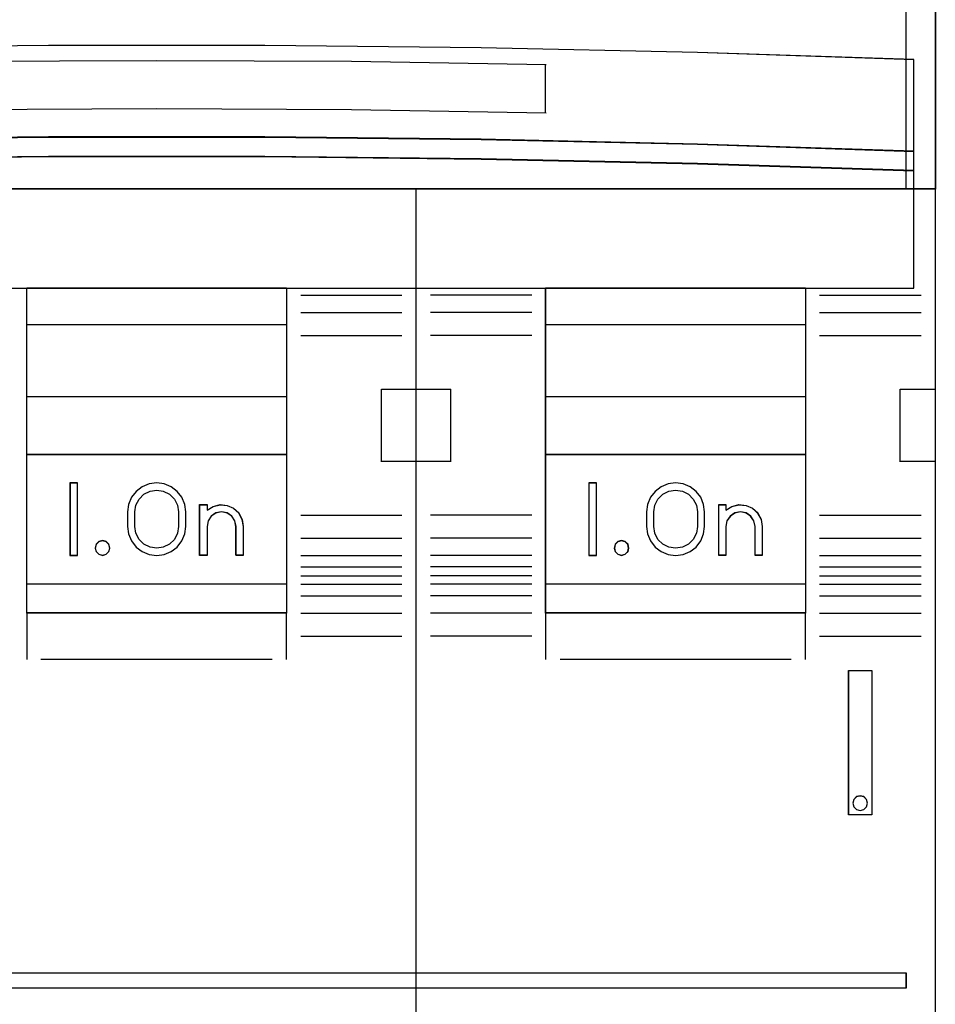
# Model space of a CAD drawing. Extents: x -543332 to -323966, y -9028 to 137422.
# Tile 225 of 250: x -346520 to -346202, y 39194 to 39535. Entities that reach past the tile are written whole.
import ezdxf

# ---------------------------------------------------------------- set-up
doc = ezdxf.new("R2010")
doc.units = 0
doc.header["$MEASUREMENT"] = 0
doc.layers.get('0').update_dxf_attribs({"color": 8})
doc.layers.add('45', color=8, linetype='Continuous')

# ---------------------------------------------------------------- blocks, each defined once
blk = doc.blocks.new('*U994')
at = {"layer": '45', "color": 7}
for points in [[(49.498525, -113.492968), (67.502801, -113.492968), (85.501231, -113.492968), (85.501231, -196.504131), (67.502801, -196.504131), (49.498525, -196.504131), (31.500095, -196.504131), (31.500095, -113.492968), (49.498525, -113.492968)], [(31.494793, -132.496002), (85.506533, -132.496002), (85.506533, -146.803888), (31.494793, -146.803888), (31.494793, -132.496002)], [(31.500095, -132.501298), (85.501231, -132.501298), (85.501231, -146.798592), (31.500095, -146.798592), (31.500095, -132.501298)], [(84.764249, -142.310227), (77.257026, -142.063836), (69.75565, -141.899576), (62.248427, -141.817445), (54.752898, -141.817445), (47.245675, -141.899576), (39.750146, -142.063836), (32.237076, -142.310227), (32.237076, -145.495708), (39.750146, -145.249317), (47.245675, -145.085057), (54.752898, -144.99706), (62.248427, -144.99706), (69.75565, -145.085057), (77.257026, -145.249317), (84.764249, -145.495708), (84.764249, -142.310227)], [(84.764249, -145.487435), (77.257026, -145.238984), (69.75565, -145.07335), (62.248427, -144.984618), (54.752898, -144.984618), (47.245675, -145.07335), (39.750146, -145.238984), (32.237076, -145.487435), (32.237076, -146.173631), (39.750146, -145.931096), (47.245675, -145.759547), (54.752898, -145.67673), (62.248427, -145.67673), (69.75565, -145.759547), (77.257026, -145.931096), (84.764249, -146.173631), (84.764249, -145.487435)], [(84.758947, -145.488251), (77.25324, -145.242014), (69.753378, -145.077856), (62.247671, -144.989914), (54.753655, -144.989914), (47.247947, -145.077856), (39.753931, -145.242014), (32.242378, -145.488251), (32.242378, -146.168335), (39.753931, -145.927961), (47.247947, -145.75794), (54.753655, -145.675861), (62.247671, -145.675861), (69.753378, -145.75794), (77.25324, -145.927961), (84.758947, -146.168335), (84.758947, -145.488251)], [(84.758947, -145.488251), (77.25324, -145.242014), (69.753378, -145.077856), (62.247671, -144.989914), (54.753655, -144.989914), (47.247947, -145.077856), (39.753931, -145.242014), (32.242378, -145.488251), (32.242378, -146.168335), (39.753931, -145.927961), (47.247947, -145.75794), (54.753655, -145.675861), (62.247671, -145.675861), (69.753378, -145.75794), (77.25324, -145.927961), (84.758947, -146.168335), (84.758947, -145.488251)], [(84.764249, -146.16035), (77.257026, -145.919957), (69.75565, -145.749923), (62.248427, -145.667837), (54.752898, -145.667837), (47.245675, -145.749923), (39.750146, -145.919957), (32.237076, -146.16035), (32.237076, -150.24117), (84.764249, -150.24117), (84.764249, -146.16035)], [(53.993941, -150.22793), (63.007385, -150.22793), (63.007385, -161.511643), (53.993941, -161.511643), (53.993941, -150.22793)], [(53.999243, -150.233226), (63.002083, -150.233226), (63.002083, -161.506347), (53.999243, -161.506347), (53.999243, -150.233226)], [(53.999243, -150.233226), (63.002083, -150.233226), (63.002083, -161.506347), (53.999243, -161.506347), (53.999243, -150.233226)], [(71.991668, -150.22793), (81.005113, -150.22793), (81.005113, -161.511643), (71.991668, -161.511643), (71.991668, -150.22793)], [(71.99697, -150.233226), (80.999811, -150.233226), (80.999811, -161.506347), (71.99697, -161.506347), (71.99697, -150.233226)], [(71.99697, -150.233226), (80.999811, -150.233226), (80.999811, -161.506347), (71.99697, -161.506347), (71.99697, -150.233226)], [(53.993941, -151.493739), (63.007385, -151.493739), (63.007385, -154.00947), (53.993941, -154.00947), (53.993941, -151.493739)], [(53.999243, -151.499036), (63.002083, -151.499036), (63.002083, -154.004174), (53.999243, -154.004174), (53.999243, -151.499036)], [(53.999243, -151.499036), (63.002083, -151.499036), (63.002083, -154.004174), (53.999243, -154.004174), (53.999243, -151.499036)], [(71.991668, -151.493739), (81.005113, -151.493739), (81.005113, -154.00947), (71.991668, -154.00947), (71.991668, -151.493739)], [(71.99697, -151.499036), (80.999811, -151.499036), (80.999811, -154.004174), (71.99697, -154.004174), (71.99697, -151.499036)], [(71.99697, -151.499036), (80.999811, -151.499036), (80.999811, -154.004174), (71.99697, -154.004174), (71.99697, -151.499036)], [(53.993941, -156.000869), (63.007385, -156.000869), (63.007385, -160.507999), (53.993941, -160.507999), (53.993941, -156.000869)], [(53.999243, -156.006166), (63.002083, -156.006166), (63.002083, -160.502703), (53.999243, -160.502703), (53.999243, -156.006166)], [(71.991668, -156.000869), (81.005113, -156.000869), (81.005113, -160.507999), (71.991668, -160.507999), (71.991668, -156.000869)], [(71.99697, -156.006166), (80.999811, -156.006166), (80.999811, -160.502703), (71.99697, -160.502703), (71.99697, -156.006166)], [(55.754213, -156.999217), (55.499716, -156.999217), (55.499716, -159.501707), (55.754213, -159.501707), (55.754213, -156.999217)], [(73.751941, -156.999217), (73.492142, -156.999217), (73.492142, -159.501707), (73.751941, -159.501707), (73.751941, -156.999217)], [(82.494982, -163.497746), (83.303541, -163.497746), (83.303541, -163.497746), (83.303541, -168.513318), (83.303541, -168.513318), (82.494982, -168.513318), (82.494982, -168.513318), (82.494982, -163.497746), (82.494982, -163.497746)], [(82.500284, -163.503042), (83.298239, -163.503042), (83.298239, -168.508022), (82.500284, -168.508022), (82.500284, -163.503042)], [(44.399924, -174.005555), (44.399924, -174.503405), (84.496497, -174.503405), (84.496497, -174.005555), (44.399924, -174.005555)]]:
    blk.add_lwpolyline(points, close=True, dxfattribs=at)
at = {"layer": '45', "color": 4}
blk.add_lwpolyline([(84.488544, -146.803888), (84.488544, -132.496002)], dxfattribs=at)
blk.add_lwpolyline([(84.758947, -142.314104), (77.25324, -142.068423), (69.753378, -141.904635), (62.247671, -141.822742), (54.753655, -141.822742), (47.247947, -141.904635), (39.753931, -142.068423), (32.242378, -142.314104), (32.242378, -145.490412), (39.753931, -145.244731), (47.247947, -145.080943), (54.753655, -144.9932), (62.247671, -144.9932), (69.753378, -145.080943), (77.25324, -145.244731), (84.758947, -145.490412), (84.758947, -142.314104)], close=True, dxfattribs=at)
blk.add_lwpolyline([(84.758947, -142.314104), (77.25324, -142.068423), (69.753378, -141.904635), (62.247671, -141.822742), (54.753655, -141.822742), (47.247947, -141.904635), (39.753931, -142.068423), (32.242378, -142.314104), (32.242378, -145.490412), (39.753931, -145.244731), (47.247947, -145.080943), (54.753655, -144.9932), (62.247671, -144.9932), (69.753378, -145.080943), (77.25324, -145.244731), (84.758947, -145.490412), (84.758947, -142.314104)], close=True, dxfattribs=at)
at = {"layer": '45', "color": 7}
for points in [[(72.004923, -142.490072), (65.255854, -142.381619), (58.506784, -142.349721), (51.746018, -142.381619), (44.9911, -142.490072)], [(71.991668, -144.163695), (71.991668, -142.476832)], [(67.49555, -196.509427), (67.49555, -146.790647)], [(66.297292, -156.260387), (66.297292, -153.744656)], [(66.297292, -153.744656), (67.508805, -153.744656)], [(67.49555, -153.744656), (68.707063, -153.744656)], [(68.693808, -153.744656), (68.693808, -156.260387)], [(84.289718, -156.260387), (84.289718, -153.744656)], [(84.289718, -153.744656), (85.506533, -153.744656)], [(66.297292, -156.244498), (67.508805, -156.244498)], [(67.49555, -156.244498), (68.707063, -156.244498)], [(84.289718, -156.244498), (85.506533, -156.244498)], [(53.993941, -161.498402), (53.993941, -163.124359)], [(62.99413, -161.498402), (62.99413, -163.124359)], [(71.991668, -161.498402), (71.991668, -163.124359)], [(80.991858, -161.498402), (80.991858, -163.124359)]]:
    blk.add_lwpolyline(points, dxfattribs=at)
at = {"layer": '45', "color": 251}
for points in [[(72.004923, -144.163695), (65.255854, -144.053196), (58.506784, -144.020696), (51.746018, -144.053196), (44.9911, -144.163695)], [(63.497822, -150.476855), (67.005113, -150.476855)], [(71.506533, -150.476855), (67.999243, -150.476855)], [(81.490248, -150.476855), (85.010793, -150.476855)], [(63.497822, -151.08063), (67.005113, -151.08063)], [(71.506533, -151.08063), (67.999243, -151.08063)], [(81.490248, -151.08063), (85.010793, -151.08063)], [(63.497822, -151.880368), (67.005113, -151.880368)], [(71.506533, -151.880368), (67.999243, -151.880368)], [(81.490248, -151.880368), (85.010793, -151.880368)], [(63.497822, -158.116731), (67.005113, -158.116731)], [(71.506533, -158.116731), (67.999243, -158.116731)], [(81.490248, -158.116731), (85.010793, -158.116731)], [(63.497822, -158.911172), (67.005113, -158.911172)], [(71.506533, -158.911172), (67.999243, -158.911172)], [(81.490248, -158.911172), (85.010793, -158.911172)], [(63.497822, -159.512299), (67.005113, -159.512299)], [(71.506533, -159.512299), (67.999243, -159.512299)], [(81.490248, -159.512299), (85.010793, -159.512299)], [(63.497822, -159.90952), (67.005113, -159.90952)], [(71.506533, -159.90952), (67.999243, -159.90952)], [(81.490248, -159.90952), (85.010793, -159.90952)], [(63.497822, -160.214056), (67.005113, -160.214056)], [(63.497822, -160.510647), (67.005113, -160.510647)], [(71.506533, -160.214056), (67.999243, -160.214056)], [(71.506533, -160.510647), (67.999243, -160.510647)], [(81.490248, -160.214056), (85.010793, -160.214056)], [(81.490248, -160.510647), (85.010793, -160.510647)], [(63.497822, -160.915812), (67.005113, -160.915812)], [(71.506533, -160.915812), (67.999243, -160.915812)], [(81.490248, -160.915812), (85.010793, -160.915812)], [(63.497822, -161.511643), (67.005113, -161.511643)], [(71.506533, -161.511643), (67.999243, -161.511643)], [(81.490248, -161.511643), (85.010793, -161.511643)], [(63.497822, -162.306084), (67.005113, -162.306084)], [(71.506533, -162.306084), (67.999243, -162.306084)], [(81.490248, -162.306084), (85.010793, -162.306084)], [(54.48968, -163.111118), (62.511646, -163.111118)], [(72.49271, -163.111118), (80.504071, -163.111118)]]:
    blk.add_lwpolyline(points, dxfattribs=at)
blk.add_lwpolyline([(84.758947, -146.164506), (77.25324, -145.924669), (69.753378, -145.755029), (62.247671, -145.673133), (54.753655, -145.673133), (47.247947, -145.755029), (39.753931, -145.924669), (32.242378, -146.164506), (32.242378, -150.235874), (84.758947, -150.235874), (84.758947, -146.164506)], close=True, dxfattribs=at)
blk.add_lwpolyline([(84.758947, -146.164506), (77.25324, -145.924669), (69.753378, -145.755029), (62.247671, -145.673133), (54.753655, -145.673133), (47.247947, -145.755029), (39.753931, -145.924669), (32.242378, -146.164506), (32.242378, -150.235874), (84.758947, -150.235874), (84.758947, -146.164506)], close=True, dxfattribs=at)
at = {"layer": '45', "color": 255}
for points in [[(55.759515, -156.993921), (55.494414, -156.993921), (55.494414, -156.993921), (55.494414, -159.507003), (55.494414, -159.507003), (55.759515, -159.507003), (55.759515, -159.507003), (55.759515, -156.993921), (55.759515, -156.993921)], [(59.508048, -157.997979), (59.472701, -157.745497), (59.372551, -157.493014), (59.213491, -157.293377), (59.00141, -157.12897), (58.759873, -157.029151), (58.506554, -156.993921), (58.241453, -157.029151), (57.999916, -157.12897), (57.787835, -157.293377), (57.628774, -157.493014), (57.528625, -157.745497), (57.493278, -157.997979), (57.493278, -157.997979), (57.493278, -158.502945), (57.493278, -158.502945), (57.528625, -158.761299), (57.628774, -159.002038), (57.787835, -159.21929), (57.999916, -159.371954), (58.241453, -159.471773), (58.506554, -159.507003), (58.759873, -159.471773), (59.00141, -159.371954), (59.213491, -159.21929), (59.372551, -159.002038), (59.472701, -158.761299), (59.508048, -158.502945), (59.508048, -158.502945), (59.508048, -157.997979), (59.508048, -157.997979)], [(73.757243, -156.993921), (73.48684, -156.993921), (73.48684, -156.993921), (73.48684, -159.507003), (73.48684, -159.507003), (73.757243, -159.507003), (73.757243, -159.507003), (73.757243, -156.993921), (73.757243, -156.993921)], [(77.505775, -157.997979), (77.470429, -157.745497), (77.37617, -157.493014), (77.211218, -157.293377), (77.005029, -157.12897), (76.763492, -157.029151), (76.49839, -156.993921), (76.23918, -157.029151), (75.991752, -157.12897), (75.791454, -157.293377), (75.626502, -157.493014), (75.526352, -157.745497), (75.491005, -157.997979), (75.491005, -157.997979), (75.491005, -158.502945), (75.491005, -158.502945), (75.526352, -158.761299), (75.626502, -159.002038), (75.791454, -159.21929), (75.991752, -159.371954), (76.23918, -159.471773), (76.49839, -159.507003), (76.763492, -159.471773), (77.005029, -159.371954), (77.211218, -159.21929), (77.37617, -159.002038), (77.470429, -158.761299), (77.505775, -158.502945), (77.505775, -158.502945), (77.505775, -157.997979), (77.505775, -157.997979)], [(57.745124, -158.504463), (57.745124, -157.998522), (57.745124, -157.998522), (57.78054, -157.763201), (57.89269, -157.557295), (58.057964, -157.386687), (58.27046, -157.280792), (58.506565, -157.245494), (58.730866, -157.280792), (58.943361, -157.386687), (59.114538, -157.557295), (59.220786, -157.763201), (59.256201, -157.998522), (59.256201, -157.998522), (59.256201, -158.504463), (59.256201, -158.504463), (59.220786, -158.739785), (59.114538, -158.951574), (58.943361, -159.116299), (58.730866, -159.222193), (58.506565, -159.263375), (58.27046, -159.222193), (58.057964, -159.116299), (57.89269, -158.951574), (57.78054, -158.739785), (57.745124, -158.504463), (57.745124, -158.504463)], [(75.742852, -158.504463), (75.742852, -157.998522), (75.742852, -157.998522), (75.778268, -157.763201), (75.884515, -157.557295), (76.049789, -157.386687), (76.262285, -157.280792), (76.49839, -157.245494), (76.734496, -157.280792), (76.941089, -157.386687), (77.112266, -157.557295), (77.218513, -157.763201), (77.253929, -157.998522), (77.253929, -157.998522), (77.253929, -158.504463), (77.253929, -158.504463), (77.218513, -158.739785), (77.112266, -158.951574), (76.941089, -159.116299), (76.734496, -159.222193), (76.49839, -159.263375), (76.262285, -159.222193), (76.049789, -159.116299), (75.884515, -158.951574), (75.778268, -158.739785), (75.742852, -158.504463), (75.742852, -158.504463)], [(60.250146, -157.74864), (60.250146, -157.936826), (60.250146, -157.936826), (60.456657, -157.807448), (60.698569, -157.74864), (60.946382, -157.772163), (61.164694, -157.866256), (61.353504, -158.0368), (61.465609, -158.260271), (61.506912, -158.501384), (61.506912, -158.501384), (61.506912, -159.507003), (61.506912, -159.507003), (61.253198, -159.507003), (61.253198, -159.507003), (61.253198, -158.501384), (61.253198, -158.501384), (61.217796, -158.307317), (61.111591, -158.142654), (60.946382, -158.0368), (60.751672, -157.995634), (60.556962, -158.0368), (60.391753, -158.142654), (60.285548, -158.307317), (60.250146, -158.501384), (60.250146, -158.501384), (60.250146, -159.507003), (60.250146, -159.507003), (59.990532, -159.507003), (59.990532, -159.507003), (59.990532, -157.74864), (59.990532, -157.74864), (60.250146, -157.74864), (60.250146, -157.74864)], [(60.253632, -157.753936), (60.253632, -157.940989), (60.458699, -157.81239), (60.69892, -157.753936), (60.945, -157.777318), (61.161785, -157.870844), (61.349274, -158.04036), (61.460596, -158.262485), (61.50161, -158.502146), (61.50161, -159.501707), (61.24967, -159.501707), (61.24967, -158.502146), (61.214516, -158.309248), (61.109053, -158.145577), (60.945, -158.04036), (60.751651, -157.999442), (60.558303, -158.04036), (60.394249, -158.145577), (60.288787, -158.309248), (60.253632, -158.502146), (60.253632, -159.501707), (59.995834, -159.501707), (59.995834, -157.753936), (60.253632, -157.753936)], [(78.241473, -157.74864), (78.241473, -157.936826), (78.241473, -157.936826), (78.448066, -157.807448), (78.690074, -157.74864), (78.943888, -157.772163), (79.168188, -157.866256), (79.345268, -158.0368), (79.469223, -158.260271), (79.504639, -158.501384), (79.504639, -158.501384), (79.504639, -159.507003), (79.504639, -159.507003), (79.256728, -159.507003), (79.256728, -159.507003), (79.256728, -158.501384), (79.256728, -158.501384), (79.209507, -158.307317), (79.103259, -158.142654), (78.943888, -158.0368), (78.749101, -157.995634), (78.554313, -158.0368), (78.394942, -158.142654), (78.276889, -158.307317), (78.241473, -158.501384), (78.241473, -158.501384), (78.241473, -159.507003), (78.241473, -159.507003), (77.993562, -159.507003), (77.993562, -159.507003), (77.993562, -157.74864), (77.993562, -157.74864), (78.241473, -157.74864), (78.241473, -157.74864)], [(78.245035, -157.753936), (78.245035, -157.940989), (78.450178, -157.81239), (78.690488, -157.753936), (78.942521, -157.777318), (79.165247, -157.870844), (79.341084, -158.04036), (79.46417, -158.262485), (79.499337, -158.502146), (79.499337, -159.501707), (79.253166, -159.501707), (79.253166, -158.502146), (79.206276, -158.309248), (79.100774, -158.145577), (78.942521, -158.04036), (78.749101, -157.999442), (78.55568, -158.04036), (78.397427, -158.145577), (78.280203, -158.309248), (78.245035, -158.502146), (78.245035, -159.501707), (77.998864, -159.501707), (77.998864, -157.753936), (78.245035, -157.753936)], [(56.880894, -159.256108), (56.845013, -159.124686), (56.74933, -159.029107), (56.629726, -158.993265), (56.498161, -159.029107), (56.402478, -159.124686), (56.366597, -159.256108), (56.402478, -159.375582), (56.498161, -159.471161), (56.629726, -159.507003), (56.74933, -159.471161), (56.845013, -159.375582), (56.880894, -159.256108)], [(56.875592, -159.255984), (56.84045, -159.127273), (56.74674, -159.033664), (56.629602, -158.998561), (56.500751, -159.033664), (56.407041, -159.127273), (56.371899, -159.255984), (56.407041, -159.372995), (56.500751, -159.466604), (56.629602, -159.501707), (56.74674, -159.466604), (56.84045, -159.372995), (56.875592, -159.255984)], [(74.873319, -159.256108), (74.849334, -159.124686), (74.753393, -159.029107), (74.621473, -158.993265), (74.49555, -159.029107), (74.399609, -159.124686), (74.369627, -159.256108), (74.399609, -159.375582), (74.49555, -159.471161), (74.621473, -159.507003), (74.753393, -159.471161), (74.849334, -159.375582), (74.873319, -159.256108)], [(74.868017, -159.255984), (74.844537, -159.127273), (74.750615, -159.033664), (74.621473, -158.998561), (74.498201, -159.033664), (74.404279, -159.127273), (74.374929, -159.255984), (74.404279, -159.372995), (74.498201, -159.466604), (74.621473, -159.501707), (74.750615, -159.466604), (74.844537, -159.372995), (74.868017, -159.255984)], [(83.157735, -168.103823), (83.121669, -167.971541), (83.025493, -167.875335), (82.89325, -167.851284), (82.77303, -167.875335), (82.676854, -167.971541), (82.640788, -168.103823), (82.676854, -168.236105), (82.77303, -168.326298), (82.89325, -168.362375), (83.025493, -168.326298), (83.121669, -168.236105), (83.157735, -168.103823)], [(83.152433, -168.103885), (83.117107, -167.974345), (83.022904, -167.880133), (82.893374, -167.85658), (82.775619, -167.880133), (82.681416, -167.974345), (82.64609, -168.103885), (82.681416, -168.233426), (82.775619, -168.321749), (82.893374, -168.357078), (83.022904, -168.321749), (83.117107, -168.233426), (83.152433, -168.103885)]]:
    blk.add_lwpolyline(points, close=True, dxfattribs=at)
at = {"layer": '45', "color": 1}
blk.add_lwpolyline([(44.394622, -173.997611), (44.394622, -174.508701), (44.394622, -174.508701), (84.501799, -174.508701), (84.501799, -174.508701), (84.501799, -173.997611), (84.501799, -173.997611), (44.394622, -173.997611), (44.394622, -173.997611)], close=True, dxfattribs=at)

msp = doc.modelspace()

# ---------------------------------------------------------------- block references
at = {"xscale": 10, "yscale": 10, "zscale": 10}
msp.add_blockref('*U994', (-347057.52, 40944.6), dxfattribs=at)

doc.saveas('drawing.dxf')
